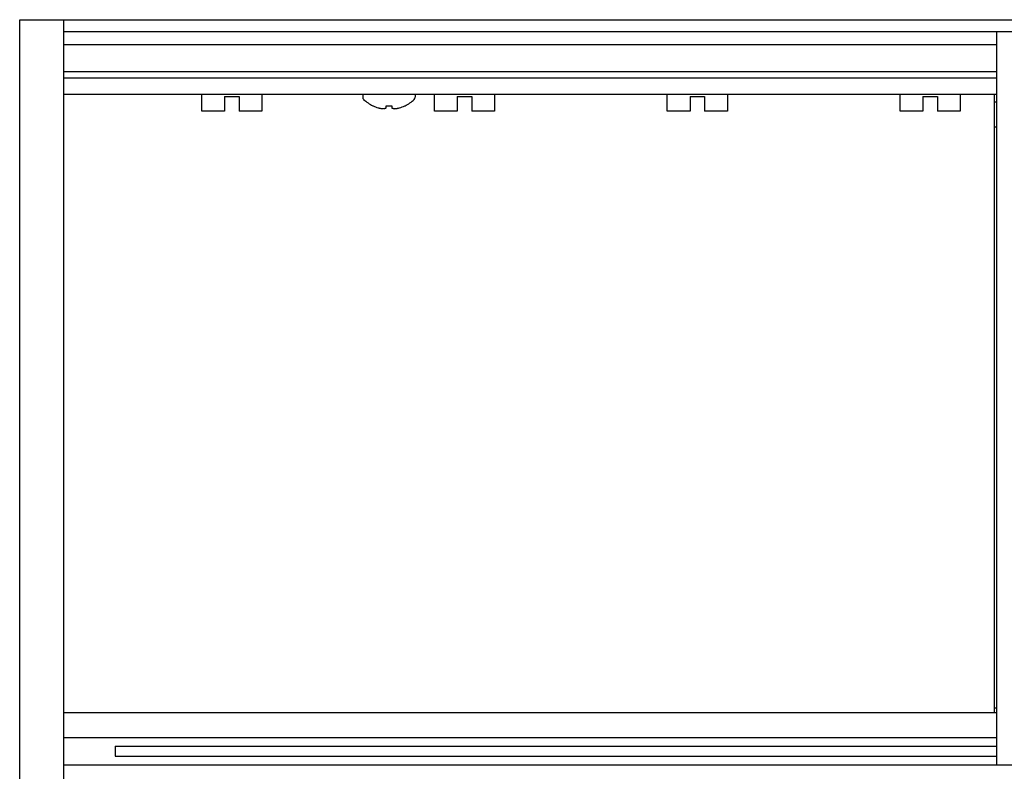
# Model space of a CAD drawing. Header units: inches. Extents: x 0 to 34, y 0 to 22.
# Tile 9 of 84: x 3.7 to 4.9, y 15 to 16. Entities that reach past the tile are written whole.
import ezdxf

# ---------------------------------------------------------------- set-up
doc = ezdxf.new("R2010")
doc.units = ezdxf.units.IN
doc.header["$LTSCALE"] = 1.87
doc.header["$MEASUREMENT"] = 0
doc.layers.get('0').update_dxf_attribs({"linetype": 'CONTINUOUS'})

msp = doc.modelspace()

# ---------------------------------------------------------------- linework, layer by layer
at = {"color": 7, "linetype": 'CONTINUOUS'}
for p, q in [((3.66, 14.25233), (3.66, 15.99483)), ((3.66, 15.99483), (7.9725, 15.99483)), ((3.71625, 15.99483), (3.71625, 14.25233)), ((5.51625, 15.97933), (3.71625, 15.97933)), ((4.91925, 15.03508), (4.91925, 15.97933)), ((4.91925, 15.96258), (3.71625, 15.96258)), ((4.91925, 15.92758), (3.71625, 15.92758)), ((4.91925, 15.91958), (3.71625, 15.91958)), ((4.91925, 15.89833), (3.71625, 15.89833)), ((3.8945, 15.87708), (3.8945, 15.89833)), ((3.972, 15.89833), (3.972, 15.87708)), ((4.10209, 15.89833), (4.10209, 15.89484)), ((4.16959, 15.89833), (4.16959, 15.89484)), ((4.1945, 15.87708), (4.1945, 15.89833)), ((4.272, 15.89833), (4.272, 15.87708)), ((4.4945, 15.87708), (4.4945, 15.89833)), ((4.572, 15.89833), (4.572, 15.87708)), ((4.7945, 15.87708), (4.7945, 15.89833)), ((4.872, 15.89833), (4.872, 15.87708)), ((4.916, 15.10233), (4.916, 15.89833)), ((3.92388, 15.89583), (3.92388, 15.87708)), ((3.92388, 15.89583), (3.94263, 15.89583)), ((3.94263, 15.89583), (3.94263, 15.87708)), ((4.22388, 15.89583), (4.22388, 15.87708)), ((4.22388, 15.89583), (4.24263, 15.89583)), ((4.24263, 15.89583), (4.24263, 15.87708)), ((4.52388, 15.89583), (4.52388, 15.87708)), ((4.52388, 15.89583), (4.54263, 15.89583)), ((4.54263, 15.89583), (4.54263, 15.87708)), ((4.82388, 15.89583), (4.82388, 15.87708)), ((4.82388, 15.89583), (4.84263, 15.89583)), ((4.84263, 15.89583), (4.84263, 15.87708)), ((4.916, 15.88914), (4.91925, 15.88914)), ((3.92388, 15.87708), (3.8945, 15.87708)), ((3.972, 15.87708), (3.94263, 15.87708)), ((4.13234, 15.88126), (4.13234, 15.88388)), ((4.13934, 15.88388), (4.13934, 15.88126)), ((4.22388, 15.87708), (4.1945, 15.87708)), ((4.272, 15.87708), (4.24263, 15.87708)), ((4.52388, 15.87708), (4.4945, 15.87708)), ((4.572, 15.87708), (4.54263, 15.87708)), ((4.82388, 15.87708), (4.7945, 15.87708)), ((4.872, 15.87708), (4.84263, 15.87708)), ((4.916, 15.85664), (4.91925, 15.85664)), ((3.71625, 15.10233), (4.91925, 15.10233)), ((4.91925, 15.10789), (4.916, 15.10789)), ((3.71625, 15.07008), (4.91925, 15.07008)), ((3.783, 15.05914), (3.783, 15.04602)), ((3.783, 15.05914), (4.91925, 15.05914)), ((3.783, 15.04602), (4.91925, 15.04602)), ((3.71625, 15.03508), (5.51625, 15.03508))]:
    msp.add_line(p, q, dxfattribs=at)
for centre, radius, start, end in [((4.10584, 15.89484), 0.00375, 180, 226.35603), ((4.13584, 15.92629), 0.04722, 226.35603, 243.89739), ((4.13584, 15.92629), 0.04722, 296.10261, 313.64397), ((4.16584, 15.89484), 0.00375, 313.64397, 360), ((4.13584, 15.92629), 0.04709, 244.25564, 253.02163), ((4.13584, 15.92629), 0.04709, 286.97837, 295.74436)]:
    msp.add_arc(centre, radius, start, end, dxfattribs=at)
for points in [[(4.11516, 15.88399), (4.11514, 15.88396), (4.1151, 15.88389), (4.1151, 15.88389)], [(4.11516, 15.88399), (4.1152, 15.88397), (4.11524, 15.88395), (4.11527, 15.88394)], [(4.11527, 15.88394), (4.11531, 15.88392), (4.11535, 15.8839), (4.11539, 15.88388)], [(4.12209, 15.88126), (4.12253, 15.88115), (4.12297, 15.88104), (4.12341, 15.88094)], [(4.12341, 15.88094), (4.12383, 15.88085), (4.12426, 15.88076), (4.12469, 15.88069)], [(4.12469, 15.88069), (4.12511, 15.88061), (4.12554, 15.88054), (4.12596, 15.88048)], [(4.12596, 15.88048), (4.12639, 15.88042), (4.12682, 15.88036), (4.12726, 15.88032)], [(4.12726, 15.88032), (4.1277, 15.88027), (4.12814, 15.88023), (4.12859, 15.8802)], [(4.13235, 15.88399), (4.13274, 15.88397), (4.13312, 15.88395), (4.13351, 15.88393)], [(4.13351, 15.88393), (4.13372, 15.88392), (4.13392, 15.88391), (4.13413, 15.88391)], [(4.13413, 15.88391), (4.13431, 15.8839), (4.13449, 15.8839), (4.13467, 15.88389)], [(4.13467, 15.88389), (4.13506, 15.88389), (4.13545, 15.88388), (4.13584, 15.88388)], [(4.13584, 15.88388), (4.13623, 15.88388), (4.13662, 15.88389), (4.13701, 15.88389)], [(4.13701, 15.88389), (4.13719, 15.8839), (4.13737, 15.8839), (4.13755, 15.88391)], [(4.13755, 15.88391), (4.13775, 15.88391), (4.13796, 15.88392), (4.13817, 15.88393)], [(4.13817, 15.88393), (4.13856, 15.88395), (4.13894, 15.88397), (4.13933, 15.88399)], [(4.15652, 15.88399), (4.15654, 15.88396), (4.15658, 15.88389), (4.15658, 15.88389)]]:
    msp.add_open_spline(points, degree=3, dxfattribs=at)
for points, knots in [([(4.12859, 15.8802), (4.12883, 15.88023), (4.12931, 15.8803), (4.13004, 15.88046), (4.13078, 15.88066), (4.13156, 15.88093), (4.13207, 15.88114), (4.13234, 15.88126)], [0, 0, 0, 0, 0.185602, 0.3748952, 0.5707672, 0.7769278, 1, 1, 1, 1]), ([(4.13234, 15.88388), (4.13234, 15.8839), (4.13235, 15.88394), (4.13235, 15.88397), (4.13235, 15.88399)], [0, 0, 0, 0, 0.4980693, 1, 1, 1, 1]), ([(4.13933, 15.88399), (4.13933, 15.88397), (4.13933, 15.88394), (4.13934, 15.8839), (4.13934, 15.88388)], [0, 0, 0, 0, 0.5019382, 1, 1, 1, 1]), ([(4.13934, 15.88126), (4.1396, 15.88114), (4.14012, 15.88093), (4.14089, 15.88066), (4.14164, 15.88046), (4.14237, 15.8803), (4.14285, 15.88023), (4.14309, 15.8802)], [0, 0, 0, 0, 0.2230722, 0.4292328, 0.6251048, 0.814398, 1, 1, 1, 1]), ([(4.14309, 15.8802), (4.14354, 15.88023), (4.14441, 15.88031), (4.14571, 15.88047), (4.147, 15.88068), (4.14829, 15.88094), (4.14915, 15.88115), (4.14959, 15.88126)], [0, 0, 0, 0, 0.2027804, 0.4002619, 0.5958963, 0.7943062, 1, 1, 1, 1]), ([(4.15629, 15.88388), (4.15633, 15.8839), (4.1564, 15.88394), (4.15648, 15.88397), (4.15652, 15.88399)], [0, 0, 0, 0, 0.4994393, 1, 1, 1, 1])]:
    msp.add_open_spline(points, degree=3, knots=knots, dxfattribs=at)

doc.saveas('drawing.dxf')
